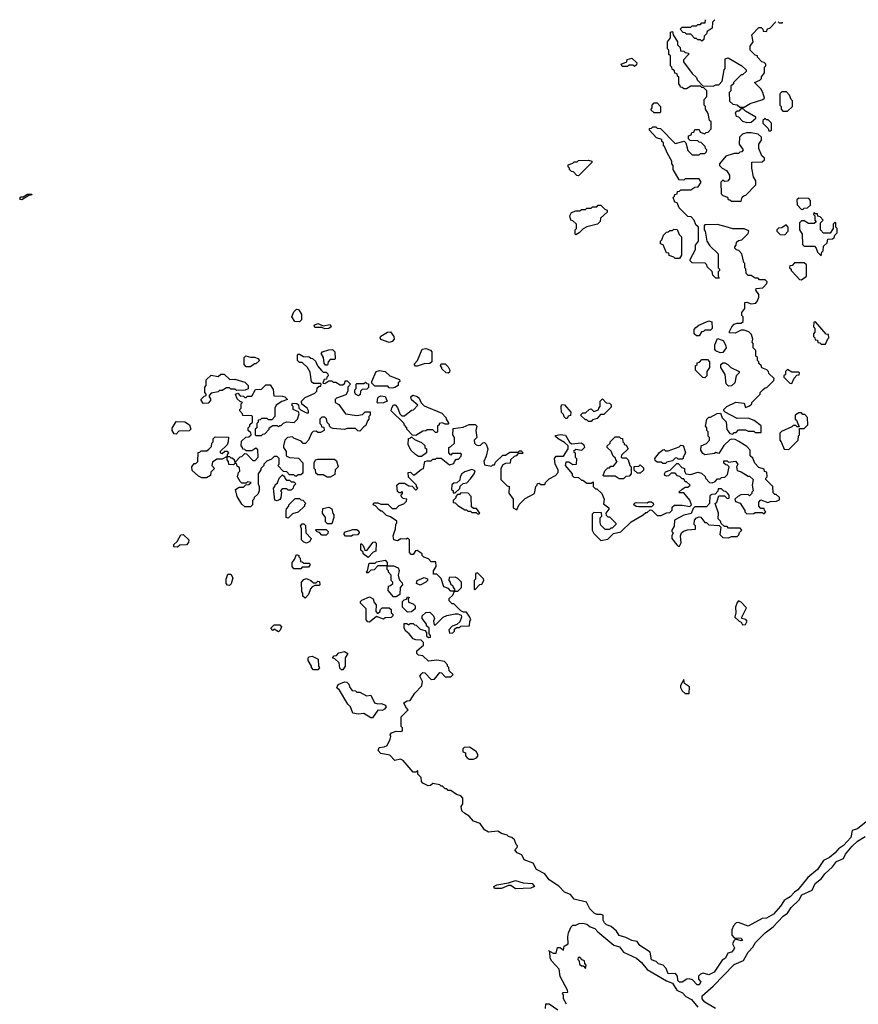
# Model space of a CAD drawing. Extents: x 2701205 to 2963787, y 496209 to 720276.
# Tile 119 of 154: x 2794820 to 2800800, y 710815 to 717833. Entities that reach past the tile are written whole.
import ezdxf

# ---------------------------------------------------------------- set-up
doc = ezdxf.new("R2010")
doc.units = 0

msp = doc.modelspace()

# ---------------------------------------------------------------- linework, layer by layer
at = {"layer": '0CON05XD'}
for points in [[(2799856.7, 716356.7), (2799795, 716372.5), (2799705, 716370), (2799700, 716365), (2799700, 716335), (2799707, 716327), (2799720, 716255), (2799741.7, 716221.7), (2799800, 716165), (2799800, 716065), (2799810, 716055), (2799810, 716045), (2799800, 716035), (2799800, 716005), (2799808.3, 715991.7), (2799785, 715990), (2799761.7, 716011.7), (2799758.3, 716038.3), (2799721.7, 716071.7), (2799720, 716085), (2799708.3, 716098.3), (2799615, 716100), (2799600, 716115), (2799600, 716125), (2799640, 716195), (2799640, 716225), (2799660, 716255), (2799660, 716355), (2799641.7, 716371.7), (2799630, 716405), (2799608.3, 716428.3), (2799585, 716430), (2799521.7, 716491.7), (2799508.3, 716528.3), (2799491.7, 716531.7), (2799480, 716565), (2799490, 716575), (2799491.7, 716588.3), (2799508.3, 716591.7), (2799511.7, 716608.3), (2799525, 716610), (2799535, 716620), (2799605, 716620), (2799635, 716640), (2799658.3, 716641.7), (2799680, 716675), (2799665, 716700), (2799565, 716700), (2799555, 716690), (2799521.7, 716691.7), (2799480, 716765), (2799480, 716795), (2799470, 716805), (2799470, 716825), (2799438.3, 716878.3), (2799418.3, 716928.3), (2799410, 716935), (2799410, 716955), (2799400, 716965), (2799398.3, 716978.3), (2799361.7, 716991.7), (2799310, 717045), (2799311.7, 717058.3), (2799325, 717060), (2799335, 717070), (2799355, 717070), (2799365, 717060), (2799388.3, 717058.3), (2799495, 716950), (2799558.3, 716968.3), (2799570, 716955), (2799585, 716900), (2799615, 716870), (2799665, 716870), (2799675, 716880), (2799705, 716880), (2799718.3, 716891.7), (2799720, 716905), (2799710, 716915), (2799708.3, 716928.3), (2799678.3, 716958.3), (2799665, 716960), (2799655, 716970), (2799601.7, 716971.7), (2799590, 716985), (2799590, 717005), (2799608.3, 717011.7), (2799611.7, 717028.3), (2799628.3, 717031.7), (2799635, 717050), (2799665, 717050), (2799671.7, 717031.7), (2799705, 717020), (2799715, 717030), (2799728.3, 717031.7), (2799750, 717055), (2799750, 717105), (2799740, 717115), (2799730, 717165), (2799710, 717195), (2799710, 717215), (2799700, 717225), (2799700, 717265), (2799720, 717285), (2799720, 717325), (2799698.3, 717348.3), (2799685, 717350), (2799675, 717360), (2799605, 717360), (2799575, 717340), (2799555, 717340), (2799545, 717350), (2799531.7, 717351.7), (2799530, 717365), (2799520, 717375), (2799520, 717425), (2799511.7, 717431.7), (2799508.3, 717448.3), (2799491.7, 717451.7), (2799488.3, 717468.3), (2799471.7, 717481.7), (2799470, 717495), (2799460, 717505), (2799460, 717575), (2799450, 717585), (2799450, 717615), (2799440, 717625), (2799440, 717675), (2799460, 717705), (2799460, 717745), (2799475, 717750), (2799480, 717725), (2799510, 717675), (2799510, 717655), (2799530, 717635), (2799531.7, 717611.7), (2799555, 717610), (2799565, 717600), (2799590, 717595), (2799590, 717585), (2799553, 717547), (2799553, 717533), (2799615, 717450), (2799645, 717420), (2799650, 717405), (2799691.7, 717361.7), (2799765, 717360), (2799785, 717370), (2799805, 717370), (2799830, 717395), (2799842.5, 717475), (2799850, 717485), (2799850, 717555), (2799871.7, 717561.7), (2799970, 717505), (2800000, 717475), (2800000, 717465), (2799975, 717440), (2799965, 717440), (2799910, 717385), (2799910, 717375), (2799891.7, 717358.3), (2799890, 717325), (2799880, 717315), (2799881.7, 717251.7), (2799905, 717230), (2799937, 717227), (2799955, 717210), (2799985, 717210), (2800030, 717235), (2800120, 717265), (2800130, 717275), (2800120, 717315), (2800105, 717340), (2800060, 717385), (2800098.3, 717401.7), (2800110, 717415), (2800110, 717425), (2800130, 717455), (2800130, 717495), (2800140, 717505), (2800140, 717515), (2800128.3, 717528.3), (2800111.7, 717531.7), (2800080, 717565), (2800080, 717575), (2800065, 717580), (2800030, 717615), (2800030, 717645), (2800050, 717675), (2800040, 717725), (2800091.7, 717778.3), (2800108.3, 717778.3), (2800120, 717765), (2800121.7, 717751.7), (2800145, 717750), (2800151.7, 717768.3), (2800168.3, 717771.7), (2800211.6, 717817.4)], [(2799776.1, 717831.1), (2799760, 717815), (2799758.3, 717771.7), (2799721.7, 717748.3), (2799718.3, 717731.7), (2799700, 717715), (2799698.3, 717691.7), (2799685, 717680), (2799675, 717690), (2799655, 717690), (2799645, 717700), (2799635, 717700), (2799605, 717730), (2799575, 717730), (2799565, 717740), (2799551.7, 717741.7), (2799530, 717765), (2799545, 717780), (2799605, 717780), (2799615, 717790), (2799645, 717790), (2799655, 717800), (2799675, 717800), (2799685, 717810), (2799708.3, 717811.7), (2799709.9, 717833.2)], [(2800228.2, 717816.8), (2800235, 717810), (2800258.3, 717811.7), (2800258.9, 717815.9)], [(2799205, 717500), (2799195, 717510), (2799165, 717510), (2799155, 717500), (2799115, 717500), (2799110, 717515), (2799148.3, 717531.7), (2799151.7, 717548.3), (2799185, 717560), (2799220, 717525), (2799218.3, 717511.7), (2799205, 717500)], [(2800295, 717180), (2800330, 717215), (2800330, 717255), (2800320, 717265), (2800310, 717295), (2800288.3, 717318.3), (2800255, 717320), (2800240, 717305), (2800240, 717225), (2800250, 717215), (2800250, 717195), (2800261.7, 717181.7), (2800295, 717180)], [(2799385, 717170), (2799345, 717170), (2799321.7, 717191.7), (2799330, 717205), (2799330, 717225), (2799345, 717240), (2799365, 717240), (2799390, 717215), (2799390, 717175), (2799385, 717170)], [(2800005, 717100), (2800035, 717102.5), (2800068.3, 717131.7), (2800068.3, 717138.3), (2799995, 717180), (2799978.3, 717198.3), (2799961.7, 717198.3), (2799948.3, 717181.7), (2799935, 717180), (2799921.7, 717168.3), (2799930, 717145), (2799945, 717140), (2799975, 717110), (2800005, 717100)], [(2800175, 717040), (2800180, 717045), (2800180, 717095), (2800158.3, 717118.3), (2800145, 717120), (2800135, 717130), (2800120, 717115), (2800120, 717095), (2800158.3, 717058.3), (2800161.7, 717041.7), (2800175, 717040)], [(2799965, 716540), (2799971.7, 716568.3), (2799985, 716580), (2799998.3, 716581.7), (2800070, 716655), (2800070, 716685), (2800053, 716713), (2800040, 716775), (2800041.7, 716818.3), (2800115, 716820), (2800130, 716835), (2800130, 716845), (2800111.7, 716861.7), (2800090, 716915), (2800090, 716945), (2800110, 716975), (2800110, 716995), (2800087, 717017), (2800035, 717027.5), (2800005, 717027.5), (2799973, 717017), (2799953, 716997), (2799950, 716945), (2799980, 716905), (2799968.3, 716891.7), (2799955, 716890), (2799945, 716880), (2799915, 716880), (2799855, 716860), (2799810, 716805), (2799810, 716795), (2799830, 716775), (2799859.3, 716759.3), (2799882.5, 716725), (2799881.7, 716698.3), (2799868.3, 716681.7), (2799845, 716680), (2799835, 716690), (2799820, 716675), (2799821.7, 716591.7), (2799835, 716580), (2799868.3, 716568.3), (2799871.7, 716551.7), (2799885, 716550), (2799895, 716540), (2799965, 716540)], [(2798805, 716720), (2798791.7, 716721.7), (2798768.3, 716748.3), (2798755, 716750), (2798740, 716765), (2798740, 716775), (2798730, 716785), (2798731.7, 716798.3), (2798765, 716810), (2798775, 716820), (2798795, 716820), (2798805, 716830), (2798875, 716832.5), (2798900, 716825), (2798900, 716815), (2798805, 716720)], [(2794835, 716550), (2794820, 716555), (2794825, 716570), (2794845, 716570), (2794875, 716590), (2794905, 716590), (2794910, 716585), (2794885, 716580), (2794835, 716550)], [(2800405, 716480), (2800415, 716490), (2800438.3, 716491.7), (2800458.3, 716511.7), (2800460, 716545), (2800448.3, 716558.3), (2800375, 716560), (2800361.7, 716548.3), (2800363, 716513), (2800391.7, 716481.7), (2800405, 716480)], [(2798785, 716300), (2798780, 716305), (2798780, 716335), (2798790, 716345), (2798790, 716375), (2798765, 716400), (2798750, 716405), (2798742.5, 716435), (2798755, 716460), (2798785, 716470), (2798815, 716470), (2798825, 716480), (2798855, 716480), (2798865, 716490), (2798895, 716490), (2798905, 716500), (2798935, 716500), (2798945, 716510), (2798965, 716510), (2798991.7, 716481.7), (2799010, 716475), (2799008.3, 716461.7), (2798961.7, 716418.3), (2798960, 716395), (2798940, 716375), (2798863, 716357), (2798837, 716343), (2798810, 716315), (2798785, 716300)], [(2800535, 716150), (2800540, 716175), (2800550, 716185), (2800551.7, 716218.3), (2800578.3, 716241.7), (2800581.7, 716268.3), (2800615, 716270), (2800628.3, 716281.7), (2800631.7, 716298.3), (2800650, 716315), (2800650, 716345), (2800640, 716355), (2800640, 716385), (2800635, 716390), (2800620, 716375), (2800620, 716345), (2800598.3, 716311.7), (2800551.7, 716311.7), (2800530, 716335), (2800530, 716385), (2800550, 716405), (2800528.3, 716428.3), (2800511.7, 716431.7), (2800508.3, 716448.3), (2800495, 716450), (2800485, 716460), (2800480, 716445), (2800490, 716435), (2800490, 716405), (2800498.3, 716391.7), (2800485, 716380), (2800445, 716380), (2800415, 716400), (2800395, 716400), (2800380, 716385), (2800380, 716335), (2800400, 716305), (2800401.7, 716231.7), (2800415, 716220), (2800488.3, 716218.3), (2800500, 716205), (2800510, 716175), (2800535, 716150)], [(2797725, 714690), (2797755, 714690), (2797765, 714700), (2797785, 714700), (2797792.5, 714707.5), (2797825, 714707.5), (2797885, 714660), (2797915, 714670), (2797920, 714685), (2797935, 714700), (2797948.3, 714701.7), (2797968.3, 714721.7), (2797970, 714735), (2797965, 714740), (2797905, 714740), (2797895, 714730), (2797880, 714745), (2797880, 714785), (2797895, 714790), (2797920, 714815), (2797920, 714855), (2797907.5, 714875), (2797911.7, 714918.3), (2797981.7, 714928.3), (2798025, 714947.5), (2798067, 714947), (2798080, 714935), (2798072.5, 714905), (2798080, 714855), (2798060, 714835), (2798062.5, 714815), (2798075, 714802.5), (2798095, 714797.5), (2798105, 714800), (2798121.7, 714818.3), (2798135, 714820), (2798147, 714807), (2798157.5, 714775), (2798147, 714723), (2798130, 714685), (2798135, 714660), (2798185, 714650), (2798195, 714660), (2798205, 714660), (2798211.7, 714678.3), (2798265, 714730), (2798285, 714730), (2798315, 714750), (2798375, 714750), (2798385, 714760), (2798395, 714760), (2798410, 714745), (2798405, 714740), (2798375, 714740), (2798360, 714725), (2798345, 714720), (2798320, 714695), (2798318.3, 714671.7), (2798285, 714670), (2798265, 714660), (2798250, 714635), (2798250, 714555), (2798295, 714510), (2798310, 714505), (2798308.3, 714458.3), (2798340, 714415), (2798340, 714355), (2798365, 714340), (2798381.7, 714378.3), (2798425, 714420), (2798490, 714455), (2798500, 714505), (2798510, 714515), (2798511.7, 714528.3), (2798525, 714530), (2798535, 714520), (2798565, 714520), (2798570, 714535), (2798595, 714560), (2798640, 714585), (2798660, 714605), (2798660, 714625), (2798637.5, 714665), (2798632.5, 714705), (2798645, 714722.5), (2798698.3, 714721.7), (2798730, 714775), (2798730, 714795), (2798705, 714820), (2798660, 714845), (2798641.7, 714861.7), (2798641.7, 714868.3), (2798675, 714877.5), (2798711.7, 714871.7), (2798741.7, 714821.7), (2798755, 714810), (2798825, 714817.5), (2798843, 714803), (2798847.5, 714785), (2798825, 714762.5), (2798785, 714770), (2798770, 714755), (2798780, 714745), (2798780, 714715), (2798790, 714705), (2798788.3, 714661.7), (2798765, 714660), (2798735, 714680), (2798715, 714680), (2798710, 714655), (2798760, 714595), (2798760, 714585), (2798771.7, 714571.7), (2798805, 714570), (2798825, 714550), (2798835, 714550), (2798865, 714530), (2798895, 714530), (2798908.3, 714538.3), (2798910, 714505), (2798925, 714490), (2798935, 714490), (2798970, 714455), (2798981.7, 714431.7), (2798987.5, 714415), (2798983, 714383), (2799020, 714355), (2799020, 714345), (2799000, 714315), (2799001.7, 714301.7), (2799015, 714290), (2799025, 714290), (2799070, 714245), (2799070, 714235), (2799045, 714210), (2799035, 714210), (2799025, 714200), (2798995, 714200), (2798965, 714230), (2798958.3, 714248.3), (2798958.3, 714281.7), (2798970, 714295), (2798968.3, 714318.3), (2798915, 714320), (2798901.7, 714308.3), (2798902.5, 714195), (2798915, 714170), (2798965, 714120), (2799015, 714130), (2799055, 714170), (2799107, 714183), (2799180, 714255), (2799267, 714303), (2799285, 714320), (2799295, 714320), (2799315, 714340), (2799328.3, 714338.3), (2799365, 714300), (2799395, 714300), (2799433, 714317), (2799455, 714320), (2799471.7, 714338.3), (2799472.5, 714357.5), (2799488.3, 714371.7), (2799545, 714372.5), (2799597.5, 714362.5), (2799610, 714375), (2799598.3, 714408.3), (2799555, 714460), (2799525, 714460), (2799520, 714465), (2799543, 714487), (2799565, 714500), (2799585, 714500), (2799600, 714515), (2799575, 714540), (2799565, 714540), (2799555, 714560), (2799545, 714560), (2799528.3, 714578.3), (2799511.7, 714581.7), (2799495, 714600), (2799465, 714600), (2799447, 714583), (2799435, 714580), (2799420, 714585), (2799417.5, 714595), (2799425, 714610), (2799458.3, 714621.7), (2799505, 714670), (2799515, 714670), (2799541.7, 714641.7), (2799560, 714635), (2799560, 714615), (2799570, 714595), (2799605, 714592.5), (2799655, 714607.5), (2799681.7, 714601.7), (2799708.3, 714578.3), (2799710, 714565), (2799740, 714535), (2799757.5, 714532.5), (2799778.3, 714541.7), (2799795, 714560), (2799815, 714560), (2799825, 714570), (2799848.3, 714571.7), (2799868.3, 714591.7), (2799880, 714645), (2799868.3, 714658.3), (2799855, 714660), (2799841.7, 714671.7), (2799841.7, 714688.3), (2799865, 714690), (2799875, 714680), (2799925, 714686.7), (2799940, 714665), (2799932.5, 714645), (2799935, 714620), (2799965, 714610), (2800015, 714580), (2800025, 714580), (2800050, 714555), (2800042.5, 714515), (2800050, 714475), (2800040, 714465), (2800040, 714455), (2800025, 714440), (2800015, 714450), (2799963, 714447), (2799940, 714435), (2799920, 714415), (2799925, 714400), (2799956.4, 714386.4), (2799990, 714335), (2799990, 714325), (2800005, 714310), (2800055, 714312.5), (2800065, 714320), (2800115, 714320), (2800128.3, 714311.7), (2800140, 714325), (2800130, 714335), (2800128.3, 714348.3), (2800105, 714350), (2800090, 714365), (2800090, 714395), (2800105, 714410), (2800155, 714392.5), (2800175, 714400), (2800217.5, 714402.5), (2800238.3, 714411.7), (2800238.3, 714428.3), (2800215, 714450), (2800205, 714450), (2800191.7, 714461.7), (2800190, 714505), (2800140, 714555), (2800140, 714565), (2800150, 714575), (2800148.3, 714608.3), (2800131.7, 714611.7), (2800128.3, 714628.3), (2800091.7, 714641.7), (2800061.7, 714671.7), (2800048.3, 714708.3), (2800030, 714725), (2800030, 714765), (2800005, 714790), (2799947, 714827), (2799921.7, 714841.7), (2799897, 714843), (2799885, 714837.5), (2799842, 714798), (2799805, 714740), (2799785, 714747.5), (2799775, 714740), (2799705, 714732.5), (2799690.7, 714740.7), (2799677.5, 714765), (2799680, 714795), (2799717, 714813), (2799740, 714835), (2799740, 714855), (2799730, 714865), (2799730, 714895), (2799720, 714905), (2799720, 714925), (2799710, 714935), (2799720, 714985), (2799735, 715000), (2799745, 715000), (2799793, 715027), (2799818.3, 715028.3), (2799830, 714995), (2799857, 714967), (2799863, 714913), (2799885, 714882.5), (2799905, 714880), (2799915, 714890), (2799928.3, 714891.7), (2799945, 714910), (2799995, 714910), (2800015, 714900), (2800055, 714900), (2800065, 714890), (2800108.3, 714891.7), (2800108.3, 714938.3), (2800057, 714977), (2800015, 714992.5), (2799935, 714990), (2799850, 715035), (2799840, 715045), (2799840, 715055), (2799863, 715077), (2799927, 715107), (2799985, 715100), (2799995, 715070), (2800025, 715080), (2800040, 715095), (2800040, 715105), (2800100, 715165), (2800100, 715175), (2800121.7, 715198.3), (2800135, 715210), (2800148.3, 715211.7), (2800198.3, 715261.7), (2800200, 715275), (2800161.7, 715311.7), (2800160, 715325), (2800148.3, 715338.3), (2800111.7, 715351.7), (2800108.3, 715368.3), (2800091.7, 715381.7), (2800090, 715395), (2800080, 715405), (2800080, 715425), (2800070, 715435), (2800070, 715475), (2800050, 715495), (2800050, 715525), (2800042.5, 715535), (2800047.5, 715555), (2800038.3, 715588.3), (2800018.3, 715608.3), (2799985, 715620), (2799965, 715620), (2799921.7, 715598.3), (2799885, 715600), (2799880, 715605), (2799897.5, 715645), (2799915, 715662.5), (2799935, 715670), (2799965, 715670), (2799978.3, 715681.7), (2799980, 715715), (2799970, 715725), (2799970, 715745), (2799990, 715775), (2799991.7, 715818.3), (2800005, 715820), (2800035, 715807.5), (2800068.3, 715811.7), (2800081.7, 715828.3), (2800090, 715855), (2800090, 715875), (2800070, 715905), (2800071.7, 715918.3), (2800118.3, 715921.7), (2800148.3, 715951.7), (2800150, 715965), (2800135, 715980), (2800095, 715980), (2800085, 715990), (2800065, 715990), (2800035, 716010), (2800015, 716010), (2800000, 716025), (2799997, 716057), (2799990, 716065), (2799990, 716095), (2799983, 716103), (2799970, 716165), (2799948.3, 716188.3), (2799931.7, 716191.7), (2799920, 716205), (2799920, 716215), (2799930, 716225), (2799931.7, 716248.3), (2799945, 716260), (2799970, 716265), (2800015, 716310), (2800018.3, 716328.3), (2799985, 716342.5), (2799905, 716342.5), (2799856.7, 716356.7)], [(2799525, 716130), (2799495, 716130), (2799485, 716140), (2799451.7, 716151.7), (2799448.3, 716168.3), (2799431.7, 716171.7), (2799408.3, 716228.3), (2799390, 716235), (2799390, 716255), (2799400, 716265), (2799411.7, 716298.3), (2799431.7, 716318.3), (2799445, 716320), (2799455, 716330), (2799475, 716330), (2799485, 716340), (2799508.3, 716338.3), (2799521.7, 716301.7), (2799540, 716285), (2799540, 716155), (2799525, 716130)], [(2800275, 716300), (2800300, 716325), (2800300, 716355), (2800285, 716370), (2800255, 716350), (2800231.7, 716348.3), (2800220, 716335), (2800220, 716325), (2800241.7, 716301.7), (2800275, 716300)], [(2800395, 715980), (2800430, 716005), (2800430, 716085), (2800415, 716100), (2800345, 716100), (2800328.3, 716081.7), (2800311.7, 716078.3), (2800310, 716065), (2800320, 716055), (2800320, 716045), (2800361.7, 716001.7), (2800381.7, 715981.7), (2800395, 715980)], [(2796815, 715680), (2796781.7, 715681.7), (2796760, 715715), (2796775, 715750), (2796795, 715770), (2796808.3, 715768.3), (2796830, 715735), (2796830, 715695), (2796815, 715680)], [(2796995, 715630), (2796975, 715640), (2796925, 715640), (2796920, 715655), (2796945, 715667.5), (2796985, 715650), (2797035, 715660), (2797040, 715645), (2797025, 715632.5), (2796995, 715630)], [(2799665, 715580), (2799645, 715580), (2799630, 715595), (2799630, 715625), (2799641.7, 715638.3), (2799663, 715657), (2799735, 715687.5), (2799755, 715680), (2799758.3, 715631.7), (2799745, 715620), (2799705, 715620), (2799695, 715610), (2799681.7, 715608.3), (2799665, 715580)], [(2800565, 715520), (2800581.7, 715558.3), (2800590, 715565), (2800588.3, 715588.3), (2800571.7, 715591.7), (2800495, 715680), (2800481.7, 715678.3), (2800480, 715645), (2800490, 715635), (2800490, 715605), (2800480, 715595), (2800480, 715575), (2800490, 715565), (2800491.7, 715551.7), (2800508.3, 715548.3), (2800511.7, 715531.7), (2800525, 715530), (2800535, 715520), (2800565, 715520)], [(2797455, 715532.5), (2797395, 715552.5), (2797390, 715565), (2797395, 715577.5), (2797443.9, 715606.1), (2797465, 715607.5), (2797487.5, 715575), (2797490, 715555), (2797475, 715540), (2797455, 715532.5)], [(2799815, 715457.5), (2799785, 715472.5), (2799777.5, 715485), (2799777.5, 715515), (2799795, 715560), (2799836.4, 715546.4), (2799853.3, 715515), (2799857.5, 715495), (2799835, 715460), (2799815, 715457.5)], [(2796465, 714360), (2796425, 714360), (2796405, 714380), (2796370, 714435), (2796360, 714485), (2796385, 714500), (2796415, 714500), (2796431.7, 714518.3), (2796455, 714520), (2796470, 714535), (2796445, 714540), (2796435, 714530), (2796405, 714530), (2796391.7, 714541.7), (2796372.5, 714575), (2796380, 714605), (2796390, 714615), (2796388.3, 714638.3), (2796371.7, 714651.7), (2796365, 714670), (2796355, 714670), (2796345, 714660), (2796311.7, 714661.7), (2796310, 714685), (2796300, 714695), (2796300, 714720), (2796265, 714700), (2796225, 714700), (2796195, 714680), (2796190, 714655), (2796210, 714635), (2796183, 714607), (2796180, 714585), (2796151.7, 714568.3), (2796118.3, 714568.3), (2796095, 714580), (2796049.3, 714619.3), (2796047.5, 714645), (2796065, 714670), (2796075, 714670), (2796090, 714685), (2796091.7, 714748.3), (2796105, 714750), (2796115, 714760), (2796155, 714760), (2796168.3, 714771.7), (2796188.3, 714791.7), (2796190, 714815), (2796200, 714825), (2796200, 714845), (2796215, 714860), (2796308.3, 714858.3), (2796307.5, 714825), (2796298.3, 714801.7), (2796250, 714755), (2796250, 714745), (2796265, 714740), (2796281.7, 714758.3), (2796298.3, 714758.3), (2796310, 714745), (2796300, 714735), (2796300, 714720), (2796315, 714720), (2796325, 714710), (2796335, 714710), (2796348.3, 714698.3), (2796351.7, 714681.7), (2796358.3, 714681.7), (2796391.7, 714718.3), (2796405, 714720), (2796425, 714740), (2796438.3, 714738.3), (2796481.7, 714691.7), (2796498.3, 714691.7), (2796520, 714715), (2796518.3, 714768.3), (2796505, 714780), (2796475, 714760), (2796435, 714760), (2796425, 714770), (2796411.7, 714771.7), (2796410, 714785), (2796400, 714795), (2796401.7, 714828.3), (2796431.7, 714858.3), (2796455, 714860), (2796470, 714875), (2796468.3, 714888.3), (2796450, 714905), (2796450, 714925), (2796460, 714935), (2796461.7, 714948.3), (2796480, 714965), (2796480, 715005), (2796475, 715010), (2796411.7, 715011.7), (2796410, 715025), (2796390, 715045), (2796390, 715055), (2796400, 715065), (2796400, 715095), (2796410, 715105), (2796391.7, 715111.7), (2796371.7, 715131.7), (2796360, 715165), (2796375, 715170), (2796391.7, 715151.7), (2796415, 715150), (2796425, 715140), (2796435, 715140), (2796445, 715150), (2796475, 715150), (2796501.7, 715198.3), (2796545, 715200), (2796575, 715230), (2796605, 715230), (2796627, 715197), (2796631.7, 715151.7), (2796695, 715150), (2796710, 715145), (2796730, 715125), (2796688.3, 715111.7), (2796650, 715085), (2796640, 715065), (2796640, 715005), (2796618.3, 714981.7), (2796595, 714980), (2796585, 714990), (2796545, 714990), (2796535, 714980), (2796521.7, 714978.3), (2796520, 714965), (2796510, 714955), (2796510, 714925), (2796500, 714915), (2796500, 714875), (2796505, 714870), (2796545, 714870), (2796555, 714880), (2796568.3, 714881.7), (2796600, 714915), (2796600, 714925), (2796625, 714940), (2796655, 714940), (2796665, 714930), (2796675, 714940), (2796685, 714940), (2796701.7, 714958.3), (2796723, 714967), (2796778.3, 714961.7), (2796800, 714985), (2796812.5, 715025), (2796808.3, 715038.3), (2796770, 715055), (2796770, 715075), (2796760, 715085), (2796765, 715100), (2796797, 715097), (2796808.3, 715088.3), (2796810, 715065), (2796821.7, 715051.7), (2796865, 715030), (2796878.3, 715031.7), (2796880, 715045), (2796870, 715065), (2796831.7, 715091.7), (2796830, 715115), (2796855, 715140), (2796925, 715170), (2796940, 715185), (2796941.7, 715208.3), (2796955, 715220), (2796968.3, 715221.7), (2796970, 715235), (2796965, 715240), (2796915, 715240), (2796901.7, 715251.7), (2796891.7, 715321.7), (2796872.5, 715355), (2796835, 715390), (2796815, 715390), (2796800, 715405), (2796800, 715445), (2796805, 715450), (2796815, 715450), (2796843, 715433), (2796885, 715430), (2796895, 715420), (2796908.3, 715418.3), (2796928.3, 715398.3), (2796942.5, 715365), (2796971.7, 715331.7), (2796985, 715320), (2797005, 715320), (2797018.3, 715308.3), (2797020, 715295), (2797010, 715285), (2797008.3, 715271.7), (2796991.7, 715268.3), (2796981.7, 715241.7), (2796995, 715240), (2797025, 715260), (2797045, 715260), (2797055, 715250), (2797075, 715250), (2797105, 715230), (2797125, 715230), (2797138.3, 715241.7), (2797141.7, 715258.3), (2797155, 715260), (2797180, 715235), (2797160, 715215), (2797160, 715185), (2797145, 715160), (2797080, 715135), (2797070, 715125), (2797070, 715105), (2797095, 715090), (2797143, 715023), (2797225, 715012.5), (2797265, 715020), (2797283, 715037), (2797318.3, 715038.3), (2797320, 715015), (2797310, 715005), (2797310, 714985), (2797300, 714975), (2797288.3, 714941.7), (2797275, 714930), (2797245, 714900), (2797231.7, 714901.7), (2797215, 714920), (2797155, 714920), (2797135, 714912.5), (2797055, 714920), (2797040, 714925), (2797030, 714935), (2797030, 714945), (2797011.7, 714961.7), (2797008.3, 714988.3), (2796995, 715000), (2796975, 715000), (2796960, 714985), (2796960, 714955), (2796970, 714945), (2796971.7, 714931.7), (2796988.3, 714928.3), (2796990, 714905), (2796965, 714890), (2796945, 714890), (2796935, 714900), (2796911.7, 714898.3), (2796900, 714885), (2796880, 714835), (2796858.3, 714811.7), (2796841.7, 714811.7), (2796828.3, 714828.3), (2796775, 714850), (2796765, 714860), (2796730, 714855), (2796710, 714835), (2796700, 714795), (2796700, 714785), (2796720, 714755), (2796720, 714725), (2796743.6, 714713.6), (2796807, 714707), (2796840, 714675), (2796838.3, 714601.7), (2796825, 714590), (2796805, 714590), (2796795, 714580), (2796785, 714580), (2796775, 714590), (2796745, 714590), (2796725, 714610), (2796701.7, 714611.7), (2796660, 714655), (2796670, 714665), (2796670, 714705), (2796655, 714720), (2796635, 714720), (2796615, 714700), (2796583, 714687), (2796560, 714665), (2796560, 714655), (2796540, 714635), (2796540, 714625), (2796520, 714595), (2796520, 714525), (2796527.5, 714505), (2796527.5, 714475), (2796518.3, 714451.7), (2796491.7, 714428.3), (2796490, 714415), (2796480, 714405), (2796480, 714375), (2796465, 714360)], [(2796465, 715360), (2796435, 715360), (2796420, 715375), (2796420, 715425), (2796433, 715437), (2796465, 715427.5), (2796497, 715427), (2796518.3, 715418.3), (2796530, 715405), (2796505, 715380), (2796495, 715380), (2796465, 715360)], [(2797015, 715370), (2797001.7, 715371.7), (2796990, 715385), (2796987.5, 715425), (2796970, 715455), (2796980, 715465), (2797025, 715480), (2797051.7, 715481.7), (2797067.5, 715465), (2797070, 715415), (2797065, 715410), (2797035, 715410), (2797020, 715395), (2797015, 715370)], [(2797655, 715362.5), (2797643, 715363), (2797633, 715377), (2797657, 715403), (2797690, 715485), (2797715, 715490), (2797748.3, 715478.3), (2797760, 715465), (2797760, 715395), (2797745, 715382.5), (2797705, 715380), (2797655, 715362.5)], [(2797875, 715312.5), (2797860, 715315), (2797830, 715345), (2797830, 715355), (2797820, 715365), (2797825, 715380), (2797855, 715380), (2797875, 715360), (2797886.7, 715335), (2797885, 715320), (2797875, 715312.5)], [(2799705, 715280), (2799691.7, 715281.7), (2799640, 715335), (2799640, 715365), (2799650, 715375), (2799651.7, 715388.3), (2799668.3, 715391.7), (2799685, 715410), (2799725, 715410), (2799740, 715395), (2799740, 715355), (2799720, 715325), (2799720, 715295), (2799705, 715280)], [(2799875, 715220), (2799858.3, 715238.3), (2799850, 715305), (2799820, 715355), (2799820, 715375), (2799833, 715387), (2799847, 715387), (2799870, 715375), (2799890, 715355), (2799950, 715325), (2799950, 715315), (2799930, 715295), (2799920, 715245), (2799895, 715222.5), (2799875, 715220)], [(2796128.3, 715098.3), (2796112.5, 715125), (2796135, 715150), (2796150, 715155), (2796150, 715165), (2796140, 715175), (2796140, 715215), (2796150, 715225), (2796150, 715265), (2796185, 715300), (2796235, 715290), (2796255, 715307.5), (2796277, 715307), (2796318.3, 715268.3), (2796355, 715270), (2796425, 715250), (2796450, 715225), (2796448.3, 715201.7), (2796427.5, 715192.5), (2796365, 715190), (2796355, 715200), (2796325, 715200), (2796315, 715210), (2796295, 715210), (2796265, 715190), (2796245, 715190), (2796235, 715180), (2796185, 715170), (2796170, 715155), (2796170, 715145), (2796181.7, 715131.7), (2796181.7, 715118.3), (2796165, 715100), (2796128.3, 715098.3)], [(2797475, 715207.5), (2797455, 715210), (2797445, 715220), (2797351.7, 715221.7), (2797331.7, 715241.7), (2797330, 715255), (2797362.5, 715325), (2797385, 715333.3), (2797425, 715326.7), (2797460, 715295), (2797528.3, 715268.3), (2797530, 715255), (2797520, 715245), (2797520, 715225), (2797495, 715212.5), (2797475, 715207.5)], [(2800325, 715240), (2800341.7, 715278.3), (2800361.7, 715298.3), (2800378.3, 715301.7), (2800380, 715315), (2800375, 715320), (2800325, 715320), (2800295, 715340), (2800280, 715325), (2800280, 715305), (2800270, 715295), (2800270, 715285), (2800311.7, 715241.7), (2800325, 715240)], [(2797235, 715152.5), (2797213.6, 715163.6), (2797210, 715175), (2797210, 715195), (2797220, 715205), (2797220, 715235), (2797225, 715240), (2797275, 715240), (2797285, 715250), (2797295, 715240), (2797308.3, 715238.3), (2797308.3, 715211.7), (2797295, 715200), (2797261.7, 715198.3), (2797250, 715185), (2797248.3, 715161.7), (2797235, 715152.5)], [(2797375, 715100), (2797370, 715105), (2797373, 715137), (2797380, 715145), (2797395, 715152.5), (2797426.7, 715146.7), (2797440, 715115), (2797415, 715102.5), (2797375, 715100)], [(2797645, 714870), (2797621.7, 714871.7), (2797580, 714915), (2797580, 714925), (2797563, 714943), (2797558.3, 714958.3), (2797470, 715045), (2797473, 715067), (2797485, 715087.5), (2797497, 715087), (2797515, 715070), (2797530, 715025), (2797545, 715010), (2797565, 715010), (2797615, 715050), (2797628.3, 715051.7), (2797660, 715085), (2797613.9, 715123.9), (2797610, 715145), (2797623.3, 715156.7), (2797655, 715147.5), (2797667.5, 715135), (2797681.7, 715101.7), (2797705, 715080), (2797829.3, 715029.3), (2797860, 714995), (2797860, 714985), (2797880, 714955), (2797875, 714950), (2797855, 714950), (2797835, 714960), (2797810, 714955), (2797810, 714945), (2797800, 714935), (2797800, 714895), (2797795, 714890), (2797785, 714890), (2797765, 714910), (2797725, 714910), (2797717, 714903), (2797695, 714900), (2797645, 714870)], [(2798725, 714990), (2798715, 714990), (2798701.7, 715001.7), (2798698.3, 715018.3), (2798683, 715033), (2798680, 715075), (2798685, 715090), (2798705, 715087.5), (2798750, 715035), (2798748.3, 715011.7), (2798731.7, 715008.3), (2798725, 714990)], [(2798895, 714970), (2798875, 714970), (2798865, 714980), (2798855, 714980), (2798820, 715015), (2798835, 715030), (2798855, 715030), (2798880, 715055), (2798895, 715060), (2798915, 715040), (2798948.3, 715051.7), (2798950, 715065), (2798960, 715075), (2798960, 715115), (2798975, 715130), (2799001.7, 715101.7), (2799025, 715100), (2799038.3, 715088.3), (2799038.3, 715071.7), (2798985, 715020), (2798961.7, 715018.3), (2798938.3, 714991.7), (2798905, 714980), (2798895, 714970)], [(2800305, 714770), (2800370, 714835), (2800372.5, 714867.5), (2800380, 714875), (2800381.7, 714918.3), (2800415, 714920), (2800440, 714945), (2800438.3, 714998.3), (2800418.3, 715018.3), (2800405, 715020), (2800395, 715030), (2800375, 715030), (2800350, 715015), (2800350, 714985), (2800358.3, 714978.3), (2800378.3, 714931.7), (2800365, 714930), (2800355, 714940), (2800335, 714940), (2800325, 714930), (2800251.7, 714898.3), (2800240, 714885), (2800240, 714835), (2800250, 714825), (2800271.7, 714771.7), (2800305, 714770)], [(2795935, 714880), (2795921.7, 714881.7), (2795907.5, 714905), (2795908.3, 714921.7), (2795935, 714970), (2795997, 714967), (2796030, 714945), (2796040, 714915), (2796028.3, 714901.7), (2795955, 714900), (2795935, 714880)], [(2797685, 714720), (2797665, 714720), (2797643, 714733), (2797610, 714765), (2797590, 714805), (2797591.7, 714848.3), (2797605, 714850), (2797615, 714860), (2797635, 714840), (2797685, 714820), (2797708.3, 714798.3), (2797710, 714785), (2797720, 714775), (2797720, 714745), (2797685, 714720)], [(2799125, 714560), (2799095, 714560), (2799065, 714580), (2798985, 714580), (2798980, 714585), (2798991.7, 714618.3), (2799015, 714640), (2799025, 714640), (2799035, 714650), (2799055, 714650), (2799080, 714685), (2799070, 714695), (2799068.3, 714708.3), (2799051.7, 714721.7), (2799038.3, 714758.3), (2799010, 714785), (2799010, 714795), (2799030, 714815), (2799030, 714825), (2799065, 714860), (2799095, 714860), (2799105, 714850), (2799118.3, 714848.3), (2799120, 714825), (2799130, 714815), (2799130, 714805), (2799145, 714800), (2799160, 714775), (2799111.7, 714728.3), (2799110, 714715), (2799115, 714710), (2799145, 714710), (2799160, 714695), (2799170, 714655), (2799180, 714645), (2799180, 714595), (2799165, 714580), (2799141.7, 714578.3), (2799125, 714560)], [(2799425, 714670), (2799405, 714670), (2799395, 714680), (2799365, 714680), (2799351.7, 714691.7), (2799350, 714705), (2799382.3, 714747.7), (2799405, 714767.5), (2799415, 714770), (2799425, 714760), (2799445, 714760), (2799521.7, 714788.3), (2799535, 714800), (2799548.3, 714798.3), (2799557, 714787), (2799567.5, 714745), (2799550, 714715), (2799550, 714705), (2799545, 714700), (2799515, 714700), (2799505, 714710), (2799493, 714707), (2799475, 714690), (2799435, 714680), (2799425, 714670)], [(2797035, 714572.5), (2797013, 714573), (2796985, 714590), (2796945, 714590), (2796931.7, 714601.7), (2796930, 714625), (2796920, 714635), (2796920, 714675), (2796930, 714695), (2796945, 714700), (2797065, 714700), (2797078.3, 714688.3), (2797090, 714645), (2797070, 714625), (2797068.3, 714591.7), (2797035, 714572.5)], [(2800856.9, 712115), (2800795, 712066.7), (2800756.1, 712053.9), (2800745.6, 712005), (2800695, 711946.7), (2800657.8, 711922.2), (2800635.3, 711894.7), (2800595, 711861.8), (2800550.9, 711839.1), (2800510, 711775), (2800440.3, 711719.7), (2800369.6, 711630.4), (2800344.7, 711615.3), (2800315, 711581.1), (2800286.2, 711563.8), (2800270.8, 711555), (2800245.6, 711515), (2800195, 711457.5), (2800145, 711428), (2800113.3, 711426.7), (2800015, 711372.5), (2799945, 711397.5), (2799930, 711395), (2799910, 711375), (2799897.5, 711345), (2799898.3, 711308.3), (2799915, 711290), (2799965, 711286.2), (2799975, 711270), (2799965, 711267.5), (2799925, 711280), (2799911.7, 711268.3), (2799902.5, 711245), (2799916.7, 711216.7), (2799913.3, 711205), (2799895, 711186.7), (2799870.7, 711179.3), (2799852.5, 711145), (2799830.3, 711129.7), (2799772.5, 711045), (2799734.2, 711024.2), (2799693, 711037), (2799675, 711030), (2799660, 711015), (2799660, 710995), (2799677.5, 710975), (2799665, 710953.8), (2799650, 710955), (2799618.8, 710988.8), (2799595, 710996.7), (2799576.7, 710993.3), (2799545, 710973.8), (2799525, 710973.3), (2799513.3, 710985), (2799510, 711015), (2799497.5, 711035), (2799445, 711033.3), (2799430.7, 711070.7), (2799407.5, 711095), (2799375, 711103.3), (2799359.2, 711119.2), (2799325, 711131.2), (2799315.8, 711185.8), (2799242.5, 711235), (2799223, 711263), (2799185, 711270), (2799142.1, 711292.1), (2799095, 711306), (2799075.5, 711335.5), (2799038.6, 711368.6), (2799005, 711382), (2798990.8, 711395), (2798980.8, 711415), (2798980, 711450), (2798966.1, 711456.1), (2798935, 711456), (2798916.2, 711465), (2798886.2, 711495), (2798862.5, 711542.5), (2798775, 711564), (2798746.9, 711596.9), (2798704, 711615), (2798665, 711656), (2798595, 711701.2), (2798564.3, 711744.3), (2798505, 711776.7), (2798480.3, 711820.3), (2798417.5, 711845), (2798399.5, 711879.5), (2798367.5, 711895), (2798350, 711915), (2798368.3, 711931.7), (2798370, 711945), (2798360, 711955), (2798348.3, 711988.3), (2798330, 712005), (2798305, 712010), (2798295, 712020), (2798255, 712032.5), (2798229.3, 712049.3), (2798162.4, 712042.4), (2798135, 712058), (2798104.3, 712104.3), (2798055, 712120), (2798026, 712156), (2797993.3, 712175), (2797973.8, 712195), (2797967.5, 712225), (2797980, 712245), (2797980, 712285), (2797965, 712300), (2797935, 712310), (2797895, 712340), (2797875, 712340), (2797865, 712350), (2797855, 712350), (2797835, 712370), (2797825, 712370), (2797815, 712380), (2797765, 712390), (2797750, 712375), (2797732.7, 712372.7), (2797695, 712392), (2797685, 712403.3), (2797681.7, 712431.7), (2797660, 712455), (2797658.3, 712478.3), (2797645, 712470), (2797625, 712470), (2797553.3, 712553.3), (2797535, 712563.3), (2797495, 712553.8), (2797459.7, 712589.7), (2797395, 712602.9), (2797376.2, 712625), (2797383.9, 712646.1), (2797419.3, 712650.7), (2797439.3, 712660.7), (2797462.5, 712705), (2797466.7, 712725), (2797462.5, 712735), (2797470.7, 712749.3), (2797505, 712762.5), (2797535, 712760), (2797550, 712765), (2797550, 712785), (2797540, 712795), (2797540, 712865), (2797590, 712915), (2797573, 712933), (2797560, 712965), (2797583, 712977), (2797605, 712980), (2797637, 713033), (2797687.5, 713085), (2797692.5, 713115), (2797672.5, 713155), (2797681.7, 713168.3), (2797695, 713180), (2797708.3, 713178.3), (2797755, 713130), (2797778.3, 713131.7), (2797815, 713180), (2797828.3, 713178.3), (2797855, 713150), (2797895, 713150), (2797910, 713165), (2797881.7, 713191.7), (2797880, 713215), (2797870, 713225), (2797870, 713235), (2797848.3, 713258.3), (2797795, 713267.5), (2797735, 713260), (2797695, 713300), (2797663.6, 713303.6), (2797652.5, 713315), (2797652.5, 713335), (2797700, 713375), (2797700, 713395), (2797681.7, 713411.7), (2797645, 713412.5), (2797625, 713420), (2797596.4, 713456.4), (2797573.6, 713473.6), (2797562.5, 713495), (2797561.7, 713528.3), (2797581.7, 713528.3), (2797595, 713520), (2797605, 713530), (2797625, 713530), (2797635, 713520), (2797648.3, 713518.3), (2797675, 713490), (2797708.3, 713478.3), (2797720, 713465), (2797721.7, 713441.7), (2797735, 713430), (2797748.3, 713431.7), (2797750, 713445), (2797740, 713455), (2797740, 713495), (2797721.7, 713511.7), (2797720, 713525), (2797690, 713565), (2797690, 713585), (2797715, 713607.5), (2797745, 713610), (2797770, 713585), (2797777.5, 713565), (2797770, 713545), (2797775, 713520), (2797785, 713520), (2797840, 713575), (2797865, 713587.5), (2797925, 713597.5), (2797945, 713597.5), (2797968.3, 713588.3), (2797970, 713575), (2797958.3, 713541.7), (2797938.3, 713521.7), (2797905, 713510), (2797880, 713485), (2797885, 713460), (2797908.3, 713461.7), (2797920, 713475), (2797921.7, 713488.3), (2797935, 713500), (2797955, 713500), (2797965, 713510), (2798028.3, 713511.7), (2798030, 713545), (2798037.5, 713555), (2798030, 713575), (2798005, 713610), (2797985, 713610), (2797965, 713620), (2797915, 713670), (2797905, 713670), (2797881.7, 713691.7), (2797881.7, 713708.3), (2797908.3, 713731.7), (2797920, 713760), (2797895, 713760), (2797878.3, 713778.3), (2797845, 713790), (2797825, 713850), (2797795, 713880), (2797771.7, 713881.7), (2797770, 713905), (2797790, 713935), (2797788.3, 713968.3), (2797755, 713970), (2797735, 713990), (2797701.7, 714001.7), (2797690, 714015), (2797690, 714025), (2797655, 714050), (2797641.7, 714048.3), (2797625, 714020), (2797611.7, 714021.7), (2797600, 714035), (2797600, 714125), (2797588.3, 714138.3), (2797575, 714130), (2797538.3, 714131.7), (2797515, 714117.5), (2797487.5, 714125), (2797482.5, 714155), (2797500, 714205), (2797503, 714237), (2797510, 714245), (2797508.3, 714258.3), (2797465, 714290), (2797435, 714300), (2797405, 714330), (2797395, 714330), (2797381.7, 714341.7), (2797358.3, 714368.3), (2797340, 714375), (2797345, 714390), (2797375, 714390), (2797395, 714380), (2797445, 714380), (2797475, 714350), (2797505, 714350), (2797525, 714370), (2797558.3, 714381.7), (2797578.3, 714401.7), (2797580, 714415), (2797555, 714420), (2797541.7, 714431.7), (2797540, 714445), (2797550, 714455), (2797550, 714465), (2797545, 714470), (2797535, 714460), (2797525, 714460), (2797515, 714470), (2797510, 714515), (2797525, 714530), (2797565, 714530), (2797595, 714510), (2797618.3, 714508.3), (2797641.7, 714481.7), (2797648.3, 714481.7), (2797660, 714495), (2797650, 714505), (2797650, 714515), (2797591.7, 714571.7), (2797590, 714605), (2797607, 714607), (2797625, 714590), (2797635, 714590), (2797685, 714630), (2797700, 714635), (2797710, 714685), (2797725, 714690)], [(2799245, 714600), (2799225, 714600), (2799201.7, 714621.7), (2799201.7, 714648.3), (2799235, 714650), (2799245, 714660), (2799268.3, 714638.3), (2799268.3, 714621.7), (2799245, 714600)], [(2796655, 714403.3), (2796638.3, 714408.3), (2796630, 714495), (2796640, 714505), (2796641.7, 714518.3), (2796658.3, 714531.7), (2796670, 714565), (2796695, 714590), (2796708.3, 714578.3), (2796710, 714565), (2796721.7, 714551.7), (2796745, 714550), (2796755, 714540), (2796775, 714540), (2796790, 714525), (2796771.7, 714508.3), (2796770, 714495), (2796755, 714480), (2796735, 714480), (2796725, 714490), (2796691.7, 714488.3), (2796680, 714475), (2796687.5, 714467.5), (2796683.3, 714425), (2796675, 714412.5), (2796655, 714403.3)], [(2797925, 714460), (2797958.3, 714491.7), (2797961.7, 714508.3), (2797981.7, 714528.3), (2798008.3, 714531.7), (2798035, 714560), (2798060, 714595), (2798068.3, 714618.3), (2798045, 714627.5), (2797995, 714610), (2797972.5, 714595), (2797960, 714575), (2797958.3, 714551.7), (2797938.3, 714531.7), (2797915, 714530), (2797901.7, 714518.3), (2797900, 714485), (2797910, 714475), (2797911.7, 714461.7), (2797925, 714460)], [(2798095, 714310), (2798100, 714315), (2798078.3, 714348.3), (2798055, 714350), (2798041.7, 714361.7), (2798040, 714435), (2798018.3, 714458.3), (2797965, 714460), (2797955, 714450), (2797941.7, 714448.3), (2797930, 714435), (2797930, 714425), (2797910, 714405), (2797911.7, 714391.7), (2797925, 714390), (2797945, 714370), (2797995, 714340), (2798005, 714340), (2798015, 714330), (2798035, 714330), (2798045, 714320), (2798075, 714320), (2798085, 714310), (2798095, 714310)], [(2799525, 714080), (2799537.5, 714105), (2799532.5, 714155), (2799540, 714175), (2799553, 714187), (2799583, 714197), (2799638.3, 714201.7), (2799640, 714225), (2799630, 714235), (2799633, 714267), (2799647, 714283), (2799665, 714290), (2799676.4, 714286.4), (2799705, 714250), (2799718.3, 714248.3), (2799733, 714233), (2799808.3, 714228.3), (2799820, 714215), (2799813, 714163), (2799833, 714143), (2799875, 714140), (2799895, 714150), (2799935, 714150), (2799948.3, 714161.7), (2799951.7, 714178.3), (2799970, 714195), (2799958.3, 714208.3), (2799875, 714210), (2799865, 714220), (2799845, 714220), (2799821.7, 714241.7), (2799818.3, 714258.3), (2799800, 714275), (2799802.5, 714315), (2799780, 714385), (2799790, 714395), (2799805, 714440), (2799845, 714440), (2799865, 714420), (2799878.3, 714421.7), (2799880, 714445), (2799868.3, 714458.3), (2799855, 714470), (2799841.7, 714471.7), (2799825, 714490), (2799801.7, 714488.3), (2799798.3, 714471.7), (2799778.3, 714451.7), (2799755, 714450), (2799741.7, 714438.3), (2799740, 714385), (2799718.3, 714361.7), (2799635, 714360), (2799621.7, 714348.3), (2799607, 714313), (2799555, 714302.5), (2799490, 714265), (2799487, 714223), (2799470, 714195), (2799470, 714185), (2799480, 714175), (2799470, 714155), (2799470, 714135), (2799505, 714090), (2799515, 714080), (2799525, 714080)], [(2796735, 714280), (2796720, 714285), (2796720, 714335), (2796723, 714347), (2796740, 714365), (2796740, 714375), (2796785, 714420), (2796815, 714420), (2796825, 714410), (2796838.3, 714408.3), (2796860, 714385), (2796850, 714375), (2796850, 714365), (2796805, 714322.5), (2796765, 714310), (2796735, 714280)], [(2799325, 714360), (2799235, 714360), (2799215, 714362.5), (2799200, 714375), (2799203.6, 714386.4), (2799215, 714392.5), (2799295, 714390), (2799303, 714397), (2799325, 714397.5), (2799337, 714387), (2799340, 714375), (2799325, 714360)], [(2797045, 714240), (2797015, 714240), (2797000, 714255), (2797000, 714285), (2796980, 714315), (2796981.7, 714348.3), (2797025, 714357.5), (2797047, 714347), (2797053, 714313), (2797060, 714305), (2797060, 714285), (2797045, 714240)], [(2796865, 714102.5), (2796845, 714110), (2796830, 714125), (2796830, 714205), (2796822.5, 714225), (2796835, 714240), (2796845, 714240), (2796858.3, 714228.3), (2796860, 714175), (2796897.5, 714135), (2796890, 714115), (2796865, 714102.5)], [(2795945, 714072.5), (2795920, 714075), (2795918.3, 714091.7), (2795942.5, 714115), (2795968.3, 714161.7), (2795985, 714163.8), (2796025.8, 714125.8), (2796023.9, 714106.1), (2796009.5, 714090.5), (2795963, 714087), (2795945, 714072.5)], [(2797005, 714160), (2796975, 714160), (2796958.3, 714178.3), (2796941.7, 714181.7), (2796930, 714195), (2796935, 714200), (2797005, 714200), (2797020, 714185), (2797018.3, 714171.7), (2797005, 714160)], [(2797185, 714152.5), (2797143, 714153), (2797133, 714163), (2797135, 714180), (2797195, 714200), (2797225, 714200), (2797238.3, 714188.3), (2797240, 714175), (2797228.3, 714161.7), (2797195, 714160), (2797185, 714152.5)], [(2797305, 714000), (2797270, 714025), (2797268.3, 714038.3), (2797253, 714053), (2797253, 714097), (2797258.3, 714098.3), (2797270, 714085), (2797281.7, 714051.7), (2797295, 714050), (2797340.7, 714109.3), (2797351.7, 714111.7), (2797361.7, 714101.7), (2797360, 714045), (2797341.7, 714038.3), (2797305, 714000)], [(2796825, 713920), (2796775, 713920), (2796762.5, 713935), (2796762.5, 713965), (2796780, 713985), (2796795, 714020), (2796810, 714015), (2796810, 714005), (2796820, 713995), (2796821.7, 713971.7), (2796835, 713970), (2796845, 713960), (2796885, 713960), (2796890, 713955), (2796890, 713945), (2796878.3, 713931.7), (2796835, 713930), (2796825, 713920)], [(2797505, 713720), (2797485, 713720), (2797447.5, 713765), (2797450, 713795), (2797465, 713800), (2797480, 713815), (2797480, 713825), (2797470, 713835), (2797470, 713875), (2797450, 713895), (2797450, 713905), (2797440, 713915), (2797440, 713940), (2797375, 713940), (2797347, 713913), (2797325, 713910), (2797305, 713890), (2797295, 713890), (2797290, 713895), (2797300, 713905), (2797311.7, 713958.3), (2797355, 713960), (2797365, 713970), (2797425, 713980), (2797440, 713965), (2797440, 713940), (2797485, 713940), (2797520, 713925), (2797526.7, 713906.7), (2797520, 713875), (2797523, 713853), (2797530, 713835), (2797548.3, 713818.3), (2797550, 713805), (2797533, 713787), (2797530, 713735), (2797505, 713720)], [(2798065, 713770), (2798101.7, 713808.3), (2798115, 713810), (2798130, 713835), (2798128.3, 713848.3), (2798085, 713890), (2798070, 713885), (2798070, 713845), (2798060, 713835), (2798060, 713775), (2798065, 713770)], [(2796315, 713800), (2796301.7, 713801.7), (2796292.5, 713815), (2796292.5, 713845), (2796305, 713880), (2796325, 713880), (2796340, 713855), (2796327, 713813), (2796315, 713800)], [(2796855, 713710), (2796840, 713725), (2796840, 713745), (2796832.5, 713755), (2796830, 713825), (2796847, 713843), (2796865, 713850), (2796897, 713837), (2796915, 713820), (2796935, 713820), (2796945, 713830), (2796958.3, 713828.3), (2796960, 713805), (2796955, 713800), (2796925, 713800), (2796905, 713790), (2796893, 713777), (2796880, 713735), (2796855, 713710)], [(2797675, 713802.5), (2797650, 713815), (2797653.6, 713836.4), (2797705, 713857.5), (2797728.3, 713848.3), (2797727.5, 713835), (2797716.4, 713823.6), (2797675, 713802.5)], [(2797945, 713760), (2797970, 713785), (2797970, 713825), (2797945, 713850), (2797925, 713860), (2797881.7, 713858.3), (2797880, 713835), (2797890, 713825), (2797891.7, 713811.7), (2797908.3, 713798.3), (2797910, 713785), (2797920, 713775), (2797920, 713760), (2797945, 713760)], [(2797315, 713540), (2797301.7, 713541.7), (2797290, 713555), (2797290, 713635), (2797250, 713675), (2797250, 713685), (2797260, 713695), (2797315, 713720), (2797340, 713705), (2797348.3, 713678.3), (2797361.7, 713661.7), (2797360, 713615), (2797371.7, 713601.7), (2797388.3, 713611.7), (2797391.7, 713628.3), (2797405, 713640), (2797455, 713640), (2797468.3, 713628.3), (2797470, 713605), (2797480, 713595), (2797480, 713585), (2797468.3, 713571.7), (2797425, 713570), (2797415, 713560), (2797365, 713580), (2797315, 713540)], [(2797585, 713610), (2797550, 713645), (2797550, 713685), (2797561.7, 713698.3), (2797578.3, 713701.7), (2797585, 713720), (2797600, 713715), (2797590, 713705), (2797591.7, 713681.7), (2797625, 713670), (2797640, 713655), (2797640, 713635), (2797615, 713612.5), (2797585, 713610)], [(2799975, 713520), (2799995, 713522.5), (2800007, 713547), (2799997, 713557), (2799970, 713565), (2799970, 713575), (2800001.7, 713641.7), (2799965, 713682.5), (2799945, 713690), (2799935, 713680), (2799923.8, 713645), (2799926.7, 713605), (2799920, 713575), (2799950, 713545), (2799965, 713540), (2799975, 713520)], [(2796665, 713470), (2796635, 713490), (2796625, 713480), (2796610, 713495), (2796635, 713520), (2796675, 713520), (2796687.5, 713505), (2796678.3, 713481.7), (2796665, 713470)], [(2797125, 713200), (2797115, 713200), (2797101.7, 713211.7), (2797098.3, 713248.3), (2797068.3, 713278.3), (2797050, 713285), (2797061.7, 713298.3), (2797078.3, 713301.7), (2797095, 713320), (2797135, 713330), (2797160, 713315), (2797140, 713285), (2797140, 713225), (2797125, 713200)], [(2796945, 713200), (2796915, 713200), (2796900, 713215), (2796900, 713225), (2796877.5, 713265), (2796877.5, 713285), (2796885, 713292.5), (2796905, 713296.7), (2796947.5, 713275), (2796950, 713225), (2796957.5, 713212.5), (2796945, 713200)], [(2797335, 712857.5), (2797325, 712857.5), (2797275, 712887.5), (2797235, 712882.5), (2797195, 712890), (2797180, 712935), (2797160, 712955), (2797100, 713055), (2797081.7, 713071.7), (2797090, 713095), (2797135, 713112.5), (2797151.7, 713111.7), (2797167, 713097), (2797173, 713073), (2797191.7, 713051.7), (2797215, 713050), (2797225, 713040), (2797245, 713040), (2797293, 713013), (2797325, 713017.5), (2797350, 712965), (2797375, 712957.5), (2797399.3, 712959.3), (2797425, 712947.5), (2797432.5, 712935), (2797421.7, 712918.3), (2797405, 712910), (2797375, 712912.5), (2797335, 712857.5)], [(2799595, 713030), (2799597, 713077), (2799561.7, 713101.7), (2799555, 713130), (2799533, 713087), (2799533, 713073), (2799545, 713050), (2799565, 713030), (2799595, 713030)], [(2798055, 712562.5), (2798078.3, 712571.7), (2798087, 712583), (2798087.5, 712595), (2798076.1, 712616.1), (2798027, 712647), (2797990, 712645), (2797980, 712635), (2797980, 712615), (2797998.3, 712608.3), (2798000, 712585), (2798010.7, 712570.7), (2798025, 712562.5), (2798055, 712562.5)], [(2799781.2, 710785), (2799705, 710830), (2799686.2, 710855), (2799686, 710875), (2799764.3, 710945), (2799915, 711098.9), (2799982.2, 711127.8), (2800015, 711186), (2800048.2, 711221.8), (2800065.7, 711255), (2800135.7, 711325), (2800193.9, 711366.1), (2800265, 711444.2), (2800296.2, 711463.8), (2800320.6, 711505), (2800379.3, 711560.7), (2800398, 711595), (2800471.1, 711628.9), (2800493.1, 711675), (2800537.8, 711712.2), (2800561.9, 711745), (2800615.9, 711794.1), (2800645, 711832.9), (2800695, 711853.8), (2800709.4, 711885), (2800755, 711941.9), (2800795, 711977.5), (2800848.5, 712011.5)], [(2798355, 711637.5), (2798321.7, 711661.7), (2798305, 711662.5), (2798255, 711640), (2798205, 711640), (2798200, 711655), (2798223, 711667), (2798305, 711680), (2798355, 711697.5), (2798410.7, 711680.7), (2798475, 711675.7), (2798490, 711655), (2798465, 711643.3), (2798355, 711637.5)], [(2798720, 710815), (2798697.5, 710855), (2798697.5, 710877.5), (2798690, 710895), (2798695, 710900), (2798728.3, 710901.7), (2798727, 710917), (2798673, 711013), (2798667.5, 711065), (2798615, 711122.5), (2798602.5, 711145), (2798600, 711190), (2798591.7, 711198.3), (2798625, 711180), (2798645, 711180), (2798655, 711220), (2798675, 711220), (2798698.3, 711201.7), (2798701.7, 711228.3), (2798730, 711245), (2798727.5, 711295), (2798732.5, 711325), (2798751.7, 711368.3), (2798765, 711380), (2798785, 711380), (2798808.3, 711391.7), (2798835, 711393.8), (2798865, 711386), (2798887.1, 711367.1), (2798921.2, 711355), (2798941.5, 711331.5), (2799056.9, 711236.9), (2799098, 711225), (2799125.6, 711185.6), (2799218.8, 711145), (2799255, 711113.8), (2799295, 711063.8), (2799431.7, 710981.7), (2799475.8, 710965.8), (2799505.8, 710915.8), (2799547, 710897), (2799571.2, 710871.2), (2799610.3, 710850.3), (2799656.7, 710795)], [(2798855, 711070), (2798860, 711095), (2798850, 711105), (2798847.5, 711125), (2798831.7, 711131.7), (2798815, 711150), (2798801.7, 711148.3), (2798800, 711135), (2798810, 711125), (2798811.7, 711101.7), (2798825, 711090), (2798838.3, 711088.3), (2798855, 711070)], [(2798570, 710785), (2798571.7, 710818.3), (2798595, 710817.5), (2798656.4, 710776.4)]]:
    msp.add_lwpolyline(points, dxfattribs=at)

doc.saveas('drawing.dxf')
